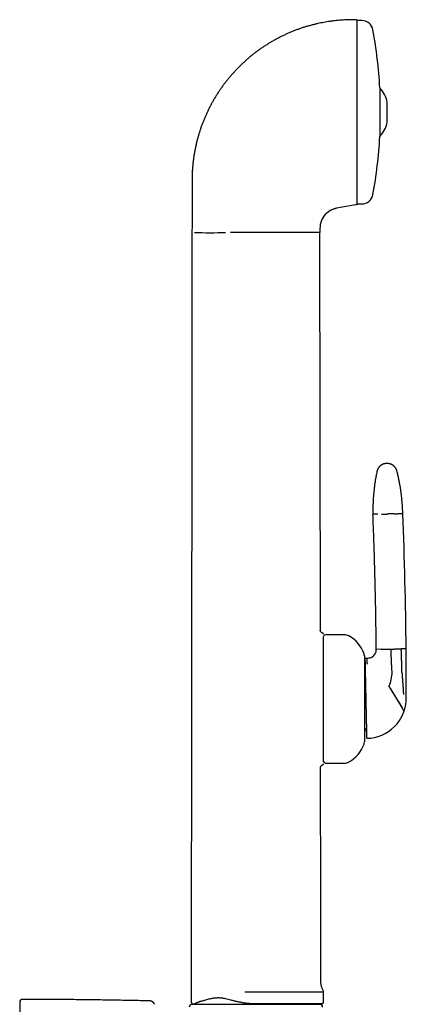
# Model space of a CAD drawing. Header units: millimetres. Extents: x 8 to 853, y 12 to 752.
# Tile 26 of 27: x 595 to 663, y 580 to 752. Entities that reach past the tile are written whole.
import ezdxf

# ---------------------------------------------------------------- set-up
doc = ezdxf.new("R2010")
doc.units = ezdxf.units.MM

msp = doc.modelspace()

# ---------------------------------------------------------------- linework, layer by layer
at = {"color": 7, "linetype": 'Continuous', "lineweight": 30}
for p, q in [((653.92, 752.33), (652.7, 752.31)), ((654.75, 752.18), (653.92, 752.18)), ((653.92, 752.18), (653.92, 734.23)), ((657.91, 740.43), (657.91, 740.4)), ((657.91, 740.4), (657.91, 731.93)), ((659.21, 734.81), (659.21, 737.94)), ((653.92, 734.23), (653.92, 728.63)), ((659.21, 734.42), (659.21, 734.81)), ((625.19, 724.35), (625.18, 719.66)), ((653.92, 720.18), (654.75, 720.18)), ((625.18, 719.66), (625.18, 716.45)), ((653.72, 720), (650.37, 719.41)), ((653.92, 720.03), (653.72, 720)), ((625.18, 716.45), (625.17, 715.18)), ((647.47, 715.95), (647.47, 715.4)), ((647.47, 715.4), (647.47, 715.18)), ((647.55, 645.78), (647.47, 715.18)), ((648.12, 622.88), (648.12, 644.68)), ((651.72, 644.98), (648.42, 644.98)), ((655.22, 641.28), (655.22, 626.28)), ((658.15, 642.45), (657.3, 642.43)), ((659.95, 639.75), (659.9, 642.48)), ((662.5, 642.54), (661.64, 642.52)), ((655.37, 640.9), (655.68, 640.91)), ((655.68, 640.91), (655.83, 640.91)), ((659.95, 639.75), (659.96, 639.5)), ((659.96, 639.5), (659.99, 638)), ((662.52, 637.91), (662.52, 638.34)), ((648.42, 622.58), (651.72, 622.58)), ((648.12, 580.98), (648.12, 582.68)), ((618.63, 580.51), (618.63, 580.51)), ((625.2, 580.48), (632.12, 580.48)), ((632.12, 580.48), (647.45, 580.48)), ((635.92, 580.63), (647.98, 580.63))]:
    msp.add_line(p, q, dxfattribs=at)
at = {"color": 7, "linetype": 'Continuous', "lineweight": 30, "flags": 128}
for points in [[(625.17, 715.18), (625.15, 689.87), (625.13, 675.72), (625.12, 664.73), (625.11, 654.33), (625.09, 636.78), (625.02, 580.98)], [(639.34, 715.18), (639.2, 715.18), (639.06, 715.17), (638.9, 715.17), (638.74, 715.17), (638.57, 715.17), (638.55, 715.17), (638.53, 715.17), (638.51, 715.17), (638.48, 715.17), (638.46, 715.17), (638.44, 715.17), (638.38, 715.17), (638.31, 715.17), (638.23, 715.17), (638.14, 715.17), (638.04, 715.17), (637.92, 715.18), (637.79, 715.18), (637.74, 715.18), (637.69, 715.18), (637.64, 715.18), (637.58, 715.18), (637.53, 715.18), (637.51, 715.18), (637.44, 715.18), (637.37, 715.18), (637.26, 715.19), (637.13, 715.19), (636.99, 715.19), (636.84, 715.19), (636.68, 715.19), (636.53, 715.19), (636.4, 715.19), (636, 715.19), (635.82, 715.2), (635.74, 715.2), (635.73, 715.2), (635.72, 715.2), (635.71, 715.2), (635.7, 715.2), (635.68, 715.2), (635.67, 715.2), (635.67, 715.2), (635.66, 715.2), (635.64, 715.2), (635.6, 715.2), (635.55, 715.2), (635.51, 715.2), (635.46, 715.2), (635.42, 715.2), (635.36, 715.2), (635.3, 715.2), (635.24, 715.2), (635.18, 715.2), (635.14, 715.2), (635.01, 715.2), (634.89, 715.2), (634.84, 715.2), (634.79, 715.2), (634.74, 715.2), (634.68, 715.2), (634.61, 715.2), (634.55, 715.2), (634.48, 715.2), (634.37, 715.2), (634.26, 715.2), (634.16, 715.2), (634.06, 715.2), (633.96, 715.2), (633.87, 715.2), (633.77, 715.2), (633.7, 715.2), (633.62, 715.2), (633.53, 715.2), (633.41, 715.2), (633.39, 715.2), (633.37, 715.2), (633.35, 715.19), (633.34, 715.19), (633.32, 715.19), (633.3, 715.19), (633.2, 715.19), (633.11, 715.19), (633.03, 715.19), (632.97, 715.19), (632.91, 715.19), (632.87, 715.19), (632.84, 715.19), (632.83, 715.19), (632.83, 715.19), (632.82, 715.19), (632.82, 715.19), (632.82, 715.19), (632.82, 715.19), (632.82, 715.19), (632.82, 715.19), (632.82, 715.19), (632.82, 715.19), (632.6, 715.18), (632.4, 715.18), (632.21, 715.18), (632.03, 715.18), (631.87, 715.18)], [(647.62, 584.62), (647.61, 601.08), (647.59, 618.79), (647.58, 621.8)]]:
    msp.add_lwpolyline(points, dxfattribs=at)
at = {"color": 7, "linetype": 'Continuous', "lineweight": 30}
for centre, radius, start, end in [((654.75, 750.18), 2, 10.3987, 90), ((578.46, 736.18), 79.56, 3.062, 10.3987), ((654.59, 737.06), 4.7, 10.7968, 45.1238), ((654.59, 735.3), 4.7, 314.8762, 349.2032), ((578.46, 736.18), 79.56, 349.6013, 356.938), ((654.75, 722.18), 2, 270, 349.6013), ((650.97, 715.96), 3.5, 119.2624, 166.856), ((650.98, 715.96), 3.5, 166.8632, 180.0585), ((628.31, 928.93), 213.77, 269.28, 270.7199), ((-123.04, 634.83), 785.58, 0.56228, 2.28235), ((647.92, 645.08), 0.2, 359.9992, 79.4552), ((648.42, 644.68), 0.3, 90, 180), ((651.72, 643.28), 1.7, 62.0649, 90), ((649.94, 639.93), 5.5, 18.399, 62.0649), ((654.02, 641.28), 1.2, 0, 18.399), ((655.8, 642.41), 1.5, 271.2402, 300.2954), ((655.8, 642.41), 1.5, 300.2954, 0.5193), ((-66.6, 635.87), 729.12, 0.19459, 0.52446), ((654.39, 639.88), 1, 326.1979, 1.2402), ((655.99, 637.92), 4, 349.2283, 1.2402), ((-66.6, 635.87), 729.12, 359.95782, 0.16075), ((655.99, 637.92), 4, 331.9626, 349.2283), ((-66.6, 635.87), 729.12, 359.84845, 359.95782), ((655.52, 633.91), 7, 341.8437, 0.2579), ((655.52, 633.91), 7, 326.1358, 341.2002), ((655.52, 633.91), 7, 341.2002, 341.8437), ((655.52, 633.91), 7, 281.9152, 326.1358), ((654.65, 627.89), 1, 1.2402, 55.1634), ((649.94, 627.64), 5.5, 297.9351, 341.601), ((654.02, 626.28), 1.2, 341.601, 0), ((655.52, 633.91), 7, 271.2402, 281.9152), ((647.92, 622.48), 0.2, 282.7867, 0.0008), ((648.42, 622.88), 0.3, 180, 270), ((651.72, 624.28), 1.7, 270, 297.9351), ((595.64, 580.84), 0.5, 89.9713, 180), ((647.62, 580.98), 0.5, 315.0646, 0), ((625.2, 579.98), 0.5, 90, 182.4813), ((625.62, 583.65), 3.17, 267.7755, 270), ((647.02, 583.65), 3.17, 270, 287.5021), ((647.45, 579.98), 0.5, 357.5187, 90)]:
    msp.add_arc(centre, radius, start, end, dxfattribs=at)
for points, knots in [([(652.7, 752.31), (652.5, 752.31), (652.12, 752.3), (651.54, 752.27), (650.96, 752.23), (650.39, 752.18), (649.81, 752.11), (649.25, 752.04), (648.7, 751.96), (648.16, 751.86), (647.63, 751.76), (647.1, 751.65), (646.54, 751.52), (645.98, 751.37), (645.39, 751.21), (644.81, 751.04), (644.23, 750.85), (643.65, 750.65), (643.08, 750.43), (642.52, 750.21), (641.96, 749.97), (641.41, 749.72), (640.86, 749.46), (640.31, 749.18), (639.78, 748.9), (639.24, 748.6), (638.72, 748.29), (638.2, 747.97), (637.68, 747.64), (637.17, 747.28), (636.65, 746.91), (636.14, 746.53), (635.64, 746.14), (635.14, 745.73), (634.82, 745.45), (634.66, 745.31)], [0, 0, 0, 0, 0.029269, 0.058539, 0.087808, 0.117078, 0.146347, 0.175617, 0.203213, 0.23081, 0.258407, 0.286004, 0.313601, 0.344401, 0.375201, 0.406001, 0.436801, 0.467601, 0.498401, 0.529201, 0.56, 0.590801, 0.621601, 0.652401, 0.683201, 0.714001, 0.744801, 0.7756, 0.8064, 0.838667, 0.870933, 0.9032, 0.935467, 0.967733, 1, 1, 1, 1]), ([(653.92, 752.33), (653.92, 752.3), (653.92, 752.23), (653.92, 751.72), (653.92, 751.06), (653.92, 750.33), (653.92, 749.3), (653.92, 747.93), (653.92, 746.5), (653.92, 745.34), (653.92, 744.53), (653.92, 743.68), (653.92, 742.8), (653.92, 741.59), (653.92, 740.02), (653.92, 738.47), (653.92, 737.31), (653.92, 736.53), (653.92, 735.74), (653.92, 734.95), (653.92, 733.77), (653.92, 732.23), (653.92, 730.35), (653.92, 729.17), (653.92, 728.58)], [0, 0, 0, 0, 0.074793, 0.14785, 0.196496, 0.245694, 0.295957, 0.369622, 0.441545, 0.470226, 0.499007, 0.527994, 0.557295, 0.587012, 0.646437, 0.705008, 0.72841, 0.751876, 0.775464, 0.799229, 0.823227, 0.882274, 0.940904, 1, 1, 1, 1]), ([(634.66, 745.31), (634.5, 745.17), (634.19, 744.89), (633.72, 744.45), (633.27, 744), (632.83, 743.54), (632.4, 743.07), (631.98, 742.61), (631.59, 742.14), (631.21, 741.67), (630.84, 741.19), (630.48, 740.71), (630.25, 740.38), (630.14, 740.22)], [0, 0, 0, 0, 0.0933333, 0.1866663, 0.2799993, 0.3733326, 0.4666661, 0.5599996, 0.6479999, 0.736, 0.8239999, 0.9119998, 1, 1, 1, 1]), ([(630.14, 740.22), (630.03, 740.05), (629.81, 739.73), (629.48, 739.23), (629.17, 738.72), (628.87, 738.21), (628.59, 737.7), (628.31, 737.18), (628.05, 736.66), (627.8, 736.13), (627.56, 735.6), (627.33, 735.06), (627.1, 734.51), (626.89, 733.95), (626.69, 733.39), (626.51, 732.83), (626.33, 732.26), (626.17, 731.69), (626.02, 731.11), (625.88, 730.53), (625.76, 729.95), (625.64, 729.37), (625.54, 728.79), (625.45, 728.2), (625.38, 727.59), (625.31, 726.96), (625.25, 726.31), (625.21, 725.65), (625.19, 725), (625.19, 724.57), (625.19, 724.35)], [0, 0, 0, 0, 0.035124, 0.070247, 0.105371, 0.140494, 0.175618, 0.210115, 0.244612, 0.279109, 0.313606, 0.348806, 0.384005, 0.419204, 0.454403, 0.489601, 0.524799, 0.559997, 0.595196, 0.630395, 0.665595, 0.700795, 0.735996, 0.771197, 0.806398, 0.845119, 0.883839, 0.92256, 0.96128, 1, 1, 1, 1]), ([(653.92, 728.58), (653.92, 728.41), (653.92, 728.08), (653.92, 727.59), (653.92, 727.11), (653.92, 726.64), (653.92, 726.18), (653.92, 725.74), (653.92, 725.31), (653.92, 724.83), (653.92, 724.31), (653.92, 723.76), (653.92, 723.24), (653.92, 722.76), (653.92, 722.36), (653.92, 722.02), (653.92, 721.74), (653.92, 721.48), (653.92, 721.24), (653.92, 721.02), (653.92, 720.82), (653.92, 720.6), (653.92, 720.37), (653.92, 720.18), (653.92, 720.06), (653.92, 720.04), (653.92, 720.03)], [0, 0, 0, 0, 0.032974, 0.065836, 0.098628, 0.131392, 0.164168, 0.197, 0.229928, 0.262993, 0.310716, 0.358281, 0.405816, 0.45345, 0.501309, 0.53618, 0.570852, 0.605373, 0.63979, 0.674153, 0.708511, 0.742914, 0.8076, 0.871805, 0.935835, 1, 1, 1, 1]), ([(650.37, 719.41), (650.29, 719.39), (650.15, 719.36), (649.94, 719.3), (649.75, 719.24), (649.57, 719.17), (649.41, 719.09), (649.31, 719.04), (649.26, 719.01)], [0, 0, 0, 0, 0.186661, 0.373322, 0.559985, 0.706658, 0.853329, 1, 1, 1, 1]), ([(647.47, 715.18), (647.47, 715.18), (647.45, 715.18), (647.34, 715.18), (647.17, 715.18), (646.93, 715.18), (646.62, 715.18), (646.24, 715.18), (645.8, 715.18), (645.29, 715.18), (644.73, 715.18), (644.1, 715.18), (643.43, 715.18), (642.7, 715.18), (641.92, 715.18), (641.1, 715.18), (640.24, 715.18), (639.64, 715.18), (639.34, 715.18)], [0, 0, 0, 0, 0.056492, 0.113182, 0.170255, 0.227881, 0.286216, 0.345408, 0.405591, 0.466863, 0.529292, 0.592919, 0.657771, 0.723861, 0.791183, 0.859693, 0.929325, 1, 1, 1, 1]), ([(659.12, 674.88), (659.07, 674.88), (658.97, 674.87), (658.83, 674.85), (658.7, 674.82), (658.58, 674.79), (658.48, 674.75), (658.39, 674.71), (658.32, 674.68), (658.26, 674.64), (658.2, 674.61), (658.16, 674.58), (658.1, 674.54), (658.04, 674.5), (657.97, 674.44), (657.89, 674.37), (657.81, 674.28), (657.73, 674.19), (657.66, 674.09), (657.6, 673.99), (657.54, 673.87), (657.48, 673.75), (657.44, 673.62), (657.42, 673.52), (657.41, 673.48)], [0, 0, 0, 0, 0.063141, 0.123131, 0.179493, 0.231827, 0.279811, 0.316296, 0.349479, 0.37928, 0.405641, 0.428603, 0.452625, 0.486239, 0.525044, 0.568966, 0.617881, 0.671599, 0.719848, 0.771053, 0.824974, 0.881326, 0.939787, 1, 1, 1, 1]), ([(660.9, 673.55), (660.88, 673.6), (660.86, 673.69), (660.8, 673.83), (660.74, 673.95), (660.68, 674.05), (660.62, 674.14), (660.56, 674.22), (660.51, 674.28), (660.47, 674.33), (660.42, 674.37), (660.38, 674.41), (660.33, 674.45), (660.27, 674.5), (660.2, 674.56), (660.11, 674.62), (660.01, 674.67), (659.9, 674.73), (659.78, 674.77), (659.67, 674.81), (659.54, 674.84), (659.41, 674.87), (659.27, 674.88), (659.17, 674.88), (659.12, 674.88)], [0, 0, 0, 0, 0.062538, 0.121969, 0.177821, 0.22969, 0.277244, 0.313384, 0.34622, 0.37566, 0.401632, 0.424309, 0.448567, 0.482412, 0.521414, 0.56553, 0.614665, 0.668663, 0.71721, 0.768787, 0.823159, 0.880046, 0.939117, 1, 1, 1, 1]), ([(657.41, 673.48), (657.38, 673.35), (657.33, 673.09), (657.26, 672.72), (657.19, 672.36), (657.13, 672.01), (657.08, 671.67), (657.03, 671.36), (656.99, 671.06), (656.96, 670.78), (656.93, 670.51), (656.9, 670.25), (656.87, 670.01), (656.85, 669.78), (656.83, 669.56), (656.81, 669.35), (656.8, 669.15), (656.78, 668.97), (656.77, 668.8), (656.76, 668.65), (656.76, 668.5), (656.75, 668.37), (656.74, 668.26), (656.74, 668.16), (656.73, 668.06), (656.73, 667.96), (656.73, 667.87), (656.72, 667.77), (656.72, 667.61), (656.71, 667.39), (656.71, 667.14), (656.71, 666.91), (656.71, 666.71), (656.71, 666.54), (656.71, 666.39), (656.71, 666.29), (656.71, 666.23), (656.71, 666.2), (656.71, 666.16), (656.71, 666.12), (656.71, 666.06), (656.71, 666.02), (656.71, 666)], [0, 0, 0, 0, 0.0525126, 0.1032045, 0.1520702, 0.1991049, 0.2443046, 0.2876659, 0.3268628, 0.3644206, 0.4003377, 0.4346126, 0.4672444, 0.4982321, 0.5275753, 0.5552733, 0.5813262, 0.6057337, 0.6281039, 0.6488872, 0.6680838, 0.6856939, 0.7005806, 0.7141086, 0.7267404, 0.7394711, 0.7523342, 0.7653298, 0.7784577, 0.8152409, 0.8530221, 0.8788684, 0.9053716, 0.932526, 0.9497744, 0.9655019, 0.9693697, 0.9733756, 0.9783943, 0.984505, 0.9917071, 1, 1, 1, 1]), ([(661.91, 666.12), (661.91, 666.14), (661.91, 666.19), (661.91, 666.25), (661.91, 666.31), (661.9, 666.36), (661.9, 666.42), (661.9, 666.5), (661.9, 666.6), (661.89, 666.73), (661.88, 666.88), (661.88, 667.04), (661.87, 667.19), (661.86, 667.34), (661.85, 667.54), (661.83, 667.77), (661.82, 668), (661.8, 668.15), (661.79, 668.26), (661.78, 668.37), (661.77, 668.49), (661.76, 668.63), (661.74, 668.78), (661.73, 668.95), (661.71, 669.13), (661.68, 669.33), (661.66, 669.54), (661.63, 669.75), (661.6, 669.98), (661.57, 670.21), (661.53, 670.46), (661.49, 670.72), (661.44, 670.99), (661.39, 671.27), (661.34, 671.57), (661.28, 671.88), (661.21, 672.19), (661.14, 672.52), (661.07, 672.85), (660.98, 673.2), (660.93, 673.43), (660.9, 673.55)], [0, 0, 0, 0, 0.009781, 0.018102, 0.02531, 0.032183, 0.03875, 0.050758, 0.061729, 0.0817, 0.102699, 0.122318, 0.142718, 0.163025, 0.182877, 0.221215, 0.257729, 0.271574, 0.285138, 0.299334, 0.315133, 0.333995, 0.354727, 0.377329, 0.401802, 0.428145, 0.456359, 0.484674, 0.514651, 0.546291, 0.579592, 0.614553, 0.651174, 0.689452, 0.729387, 0.770975, 0.814214, 0.858285, 0.903943, 0.951182, 1, 1, 1, 1]), ([(657.57, 666.02), (657.52, 666.02), (657.41, 666.02), (657.28, 666.02), (657.16, 666.01), (657.05, 666.01), (656.96, 666.01), (656.88, 666.01), (656.82, 666.01), (656.77, 666), (656.74, 666), (656.72, 666), (656.72, 666), (656.71, 666)], [0, 0, 0, 0, 0.093349, 0.18674, 0.280158, 0.373587, 0.46701, 0.560413, 0.648446, 0.736434, 0.824365, 0.912224, 1, 1, 1, 1]), ([(657.3, 642.43), (657.28, 643.53), (657.26, 645.73), (657.21, 649.03), (657.14, 652.33), (657.06, 655.68), (656.96, 659.09), (656.85, 662.55), (656.76, 664.85), (656.71, 666)], [0, 0, 0, 0, 0.139996, 0.279997, 0.419999, 0.560002, 0.706671, 0.853338, 1, 1, 1, 1]), ([(658.2, 666.04), (658.24, 666.04), (658.32, 666.04), (658.45, 666.04), (658.59, 666.04), (658.74, 666.05), (658.88, 666.05), (659.03, 666.05), (659.17, 666.06), (659.27, 666.06), (659.31, 666.06)], [0, 0, 0, 0, 0.128371, 0.256828, 0.38483, 0.511835, 0.637322, 0.7608, 0.881824, 1, 1, 1, 1]), ([(660.43, 666.08), (660.39, 666.08), (660.3, 666.08), (660.17, 666.08), (660.03, 666.08), (659.89, 666.07), (659.74, 666.07), (659.6, 666.07), (659.45, 666.06), (659.36, 666.06), (659.31, 666.06)], [0, 0, 0, 0, 0.128371, 0.256828, 0.38483, 0.511835, 0.637322, 0.7608, 0.881824, 1, 1, 1, 1]), ([(660.43, 666.08), (660.47, 666.08), (660.55, 666.09), (660.66, 666.09), (660.75, 666.09), (660.84, 666.09), (660.91, 666.09), (660.97, 666.1), (661.02, 666.1), (661.05, 666.1), (661.06, 666.1)], [0, 0, 0, 0, 0.131904, 0.262655, 0.391776, 0.518841, 0.643479, 0.765379, 0.884286, 1, 1, 1, 1]), ([(661.91, 666.12), (661.91, 666.12), (661.91, 666.12), (661.88, 666.12), (661.85, 666.11), (661.79, 666.11), (661.73, 666.11), (661.65, 666.11), (661.55, 666.11), (661.45, 666.11), (661.33, 666.1), (661.2, 666.1), (661.11, 666.1), (661.06, 666.1)], [0, 0, 0, 0, 0.093098, 0.18629, 0.279559, 0.372891, 0.466269, 0.55968, 0.647768, 0.735857, 0.823934, 0.911986, 1, 1, 1, 1]), ([(647.55, 645.78), (647.55, 645.78), (647.56, 645.78), (647.55, 645.78), (647.53, 645.76), (647.51, 645.74), (647.47, 645.72), (647.45, 645.69), (647.43, 645.68)], [0, 0, 0, 0, 0.000302, 0.220767, 0.430925, 0.630838, 0.820523, 1, 1, 1, 1]), ([(647.97, 645.28), (647.94, 645.28), (647.89, 645.3), (647.83, 645.32), (647.78, 645.35), (647.74, 645.38), (647.71, 645.41), (647.69, 645.42), (647.68, 645.44), (647.67, 645.45), (647.67, 645.46), (647.65, 645.47), (647.63, 645.5), (647.61, 645.53), (647.59, 645.58), (647.57, 645.64), (647.56, 645.7), (647.55, 645.75), (647.55, 645.78), (647.55, 645.78)], [0, 0, 0, 0, 0.1086473, 0.2071958, 0.2930725, 0.3644506, 0.4103256, 0.4458269, 0.4707612, 0.4850343, 0.4988239, 0.528852, 0.5731013, 0.6314719, 0.7036226, 0.7888138, 0.8857552, 0.9925058, 1, 1, 1, 1]), ([(658.15, 642.45), (658.16, 642.45), (658.19, 642.45), (658.23, 642.45), (658.3, 642.45), (658.37, 642.45), (658.45, 642.45), (658.55, 642.45), (658.66, 642.46), (658.74, 642.46), (658.78, 642.46)], [0, 0, 0, 0, 0.1157143, 0.234621, 0.3565208, 0.4811592, 0.6082243, 0.7373454, 0.8680962, 1, 1, 1, 1]), ([(658.78, 642.46), (658.82, 642.46), (658.9, 642.46), (659.04, 642.47), (659.18, 642.47), (659.32, 642.47), (659.46, 642.47), (659.61, 642.48), (659.75, 642.48), (659.85, 642.48), (659.9, 642.48)], [0, 0, 0, 0, 0.128371, 0.256828, 0.38483, 0.511835, 0.637322, 0.7608, 0.881824, 1, 1, 1, 1]), ([(659.9, 642.48), (659.94, 642.49), (660.04, 642.49), (660.18, 642.49), (660.33, 642.49), (660.47, 642.5), (660.61, 642.5), (660.75, 642.5), (660.89, 642.51), (660.97, 642.51), (661.01, 642.51)], [0, 0, 0, 0, 0.1181763, 0.2391996, 0.3626777, 0.4881647, 0.6151703, 0.7431718, 0.8716291, 1, 1, 1, 1]), ([(661.01, 642.51), (661.05, 642.51), (661.13, 642.51), (661.24, 642.51), (661.34, 642.52), (661.42, 642.52), (661.5, 642.52), (661.56, 642.52), (661.61, 642.52), (661.63, 642.52), (661.64, 642.52)], [0, 0, 0, 0, 0.131904, 0.262655, 0.391776, 0.518841, 0.643479, 0.765379, 0.884286, 1, 1, 1, 1]), ([(661.74, 638.77), (661.74, 639), (661.74, 639.47), (661.73, 640.17), (661.71, 640.91), (661.69, 641.7), (661.66, 642.25), (661.64, 642.52)], [0, 0, 0, 0, 0.1859016, 0.3729465, 0.5608081, 0.7811122, 1, 1, 1, 1]), ([(655.39, 640.01), (655.39, 640.05), (655.39, 640.14), (655.39, 640.25), (655.38, 640.35), (655.38, 640.43), (655.38, 640.49), (655.38, 640.53), (655.38, 640.56), (655.38, 640.6), (655.38, 640.63), (655.38, 640.66), (655.38, 640.71), (655.37, 640.76), (655.37, 640.81), (655.37, 640.85), (655.37, 640.88), (655.37, 640.9), (655.37, 640.9), (655.37, 640.9)], [0, 0, 0, 0, 0.070582, 0.141376, 0.212449, 0.28387, 0.316069, 0.348357, 0.380741, 0.413226, 0.445818, 0.478524, 0.511349, 0.592509, 0.673668, 0.754912, 0.836326, 0.917994, 1, 1, 1, 1]), ([(655.52, 633.91), (655.52, 633.99), (655.52, 634.15), (655.51, 634.39), (655.51, 634.63), (655.5, 634.83), (655.5, 634.99), (655.5, 635.12), (655.49, 635.24), (655.49, 635.37), (655.49, 635.49), (655.49, 635.66), (655.48, 635.87), (655.48, 636.11), (655.47, 636.36), (655.47, 636.57), (655.46, 636.75), (655.46, 636.89), (655.46, 637.04), (655.45, 637.19), (655.45, 637.36), (655.44, 637.57), (655.44, 637.8), (655.43, 638.02), (655.43, 638.24), (655.42, 638.45), (655.42, 638.66), (655.42, 638.86), (655.41, 639.05), (655.41, 639.23), (655.4, 639.4), (655.4, 639.57), (655.4, 639.73), (655.39, 639.87), (655.39, 639.96), (655.39, 640.01)], [0, 0, 0, 0, 0.029944, 0.059822, 0.089693, 0.119614, 0.135328, 0.151081, 0.16688, 0.182734, 0.198651, 0.214638, 0.247474, 0.280401, 0.313485, 0.346793, 0.367875, 0.389085, 0.410441, 0.431957, 0.453647, 0.490405, 0.527381, 0.564642, 0.602254, 0.640278, 0.678777, 0.717809, 0.757192, 0.796796, 0.836677, 0.876887, 0.917477, 0.958499, 1, 1, 1, 1]), ([(655.74, 639.84), (655.74, 639.89), (655.73, 639.99), (655.72, 640.13), (655.71, 640.27), (655.71, 640.39), (655.7, 640.49), (655.69, 640.59), (655.69, 640.67), (655.69, 640.74), (655.68, 640.79), (655.68, 640.84), (655.68, 640.87), (655.68, 640.89), (655.68, 640.91), (655.68, 640.91), (655.68, 640.91)], [0, 0, 0, 0, 0.082076, 0.164185, 0.246188, 0.327948, 0.409393, 0.490501, 0.571134, 0.634072, 0.696568, 0.758488, 0.819795, 0.880485, 0.940554, 1, 1, 1, 1]), ([(661.77, 638.38), (661.77, 638.4), (661.77, 638.45), (661.76, 638.52), (661.75, 638.59), (661.75, 638.64), (661.74, 638.68), (661.74, 638.72), (661.74, 638.75), (661.74, 638.77)], [0, 0, 0, 0, 0.186099, 0.372019, 0.56026, 0.673374, 0.784437, 0.892244, 1, 1, 1, 1]), ([(661.77, 638.38), (661.79, 638.16), (661.82, 637.71), (661.86, 637.08), (661.9, 636.49), (661.93, 636.13), (661.94, 635.95)], [0, 0, 0, 0, 0.2749602, 0.5535819, 0.7753682, 1, 1, 1, 1]), ([(661.81, 632.21), (661.8, 632.23), (661.76, 632.29), (661.71, 632.38), (661.65, 632.47), (661.59, 632.57), (661.52, 632.68), (661.46, 632.79), (661.39, 632.9), (661.31, 633.02), (661.24, 633.15), (661.16, 633.27), (661.08, 633.41), (661, 633.54), (660.91, 633.68), (660.83, 633.83), (660.74, 633.97), (660.65, 634.12), (660.56, 634.27), (660.46, 634.42), (660.37, 634.57), (660.28, 634.72), (660.19, 634.87), (660.09, 635.03), (660, 635.18), (659.9, 635.35), (659.8, 635.51), (659.7, 635.68), (659.6, 635.84), (659.54, 635.95), (659.5, 636)], [0, 0, 0, 0, 0.045818, 0.091195, 0.136056, 0.180331, 0.223952, 0.266097, 0.307496, 0.3481, 0.387866, 0.42754, 0.466272, 0.504037, 0.540819, 0.576612, 0.611415, 0.645239, 0.678102, 0.710028, 0.74105, 0.771207, 0.800545, 0.829114, 0.856969, 0.886851, 0.916017, 0.944545, 0.972514, 1, 1, 1, 1]), ([(661.83, 632.29), (661.81, 632.32), (661.77, 632.39), (661.7, 632.5), (661.62, 632.62), (661.55, 632.74), (661.48, 632.86), (661.41, 632.97), (661.34, 633.08), (661.26, 633.21), (661.19, 633.33), (661.11, 633.46), (661.02, 633.6), (660.94, 633.74), (660.85, 633.88), (660.76, 634.02), (660.67, 634.17), (660.58, 634.31), (660.49, 634.46), (660.4, 634.61), (660.31, 634.76), (660.22, 634.91), (660.12, 635.06), (660.03, 635.22), (659.93, 635.38), (659.82, 635.55), (659.72, 635.71), (659.62, 635.88), (659.56, 635.98), (659.52, 636.04)], [0, 0, 0, 0, 0.056343, 0.112117, 0.167174, 0.221368, 0.263255, 0.304465, 0.34494, 0.384628, 0.424269, 0.463009, 0.500816, 0.537664, 0.573538, 0.608432, 0.642347, 0.675295, 0.707299, 0.738388, 0.768638, 0.798126, 0.826895, 0.854993, 0.885187, 0.914707, 0.943629, 0.972034, 1, 1, 1, 1]), ([(661.94, 635.95), (661.95, 635.82), (661.97, 635.56), (662, 635.1), (662.02, 634.76), (662.03, 634.55)], [0, 0, 0, 0, 0.275254, 0.554259, 1, 1, 1, 1]), ([(655.66, 627.8), (655.65, 627.85), (655.65, 627.94), (655.65, 628.09), (655.65, 628.24), (655.64, 628.41), (655.64, 628.58), (655.63, 628.76), (655.63, 628.95), (655.63, 629.15), (655.62, 629.35), (655.62, 629.56), (655.61, 629.74), (655.61, 629.91), (655.61, 630.05), (655.6, 630.19), (655.6, 630.34), (655.6, 630.51), (655.59, 630.71), (655.59, 630.94), (655.58, 631.18), (655.58, 631.38), (655.57, 631.55), (655.57, 631.68), (655.57, 631.81), (655.57, 631.94), (655.56, 632.07), (655.56, 632.25), (655.55, 632.48), (655.55, 632.76), (655.54, 633.04), (655.54, 633.33), (655.53, 633.62), (655.53, 633.81), (655.52, 633.91)], [0, 0, 0, 0, 0.041485, 0.082495, 0.12308, 0.16329, 0.203177, 0.242792, 0.282192, 0.320418, 0.358141, 0.395416, 0.432302, 0.455314, 0.478211, 0.501007, 0.523719, 0.546361, 0.580753, 0.614734, 0.648366, 0.681711, 0.699085, 0.716408, 0.733689, 0.750936, 0.768161, 0.785372, 0.821586, 0.857493, 0.893189, 0.928773, 0.964344, 1, 1, 1, 1]), ([(662.15, 631.65), (662.15, 631.65), (662.15, 631.65), (662.14, 631.67), (662.13, 631.69), (662.11, 631.72), (662.08, 631.76), (662.05, 631.81), (662.01, 631.87), (661.97, 631.94), (661.92, 632.02), (661.87, 632.11), (661.83, 632.17), (661.81, 632.21)], [0, 0, 0, 0, 0.08944, 0.180325, 0.272468, 0.365658, 0.459671, 0.554264, 0.643752, 0.733303, 0.822684, 0.911662, 1, 1, 1, 1]), ([(655.67, 626.91), (655.67, 626.91), (655.67, 626.91), (655.67, 626.94), (655.67, 626.96), (655.67, 626.99), (655.67, 627.01), (655.67, 627.03), (655.67, 627.05), (655.67, 627.07), (655.67, 627.09), (655.67, 627.13), (655.67, 627.2), (655.67, 627.29), (655.66, 627.4), (655.66, 627.52), (655.66, 627.65), (655.66, 627.75), (655.66, 627.8)], [0, 0, 0, 0, 0.091785, 0.183176, 0.27429, 0.304931, 0.335559, 0.366179, 0.396794, 0.42741, 0.45803, 0.488661, 0.575403, 0.661389, 0.746729, 0.831535, 0.91592, 1, 1, 1, 1]), ([(647.58, 621.8), (647.58, 621.8), (647.58, 621.83), (647.58, 621.86), (647.59, 621.91), (647.6, 621.95), (647.62, 621.98), (647.63, 622.01), (647.64, 622.04), (647.67, 622.08), (647.7, 622.13), (647.74, 622.17), (647.79, 622.21), (647.85, 622.24), (647.91, 622.27), (647.95, 622.28), (647.97, 622.29)], [0, 0, 0, 0, 0.018042, 0.095723, 0.166113, 0.228411, 0.28205, 0.326656, 0.368053, 0.437626, 0.523946, 0.626181, 0.712379, 0.805565, 0.904354, 1, 1, 1, 1]), ([(648.13, 582.67), (648.1, 582.74), (648.02, 582.88), (647.92, 583.1), (647.84, 583.33), (647.76, 583.56), (647.71, 583.8), (647.66, 584.04), (647.64, 584.29), (647.62, 584.48), (647.63, 584.59), (647.63, 584.62)], [0, 0, 0, 0, 0.117537, 0.236159, 0.355663, 0.475836, 0.596458, 0.717303, 0.838144, 0.958753, 1, 1, 1, 1]), ([(634.36, 582.68), (634.4, 582.68), (634.49, 582.68), (634.63, 582.68), (634.79, 582.68), (634.96, 582.68), (635.09, 582.68), (635.18, 582.68), (635.22, 582.68), (635.26, 582.68), (635.3, 582.68), (635.34, 582.68), (635.38, 582.68), (635.44, 582.68), (635.51, 582.68), (635.6, 582.68), (635.68, 582.68), (635.75, 582.68), (635.81, 582.68), (635.85, 582.68), (635.88, 582.68), (635.9, 582.68), (635.91, 582.68)], [0, 0, 0, 0, 0.082978, 0.174613, 0.274906, 0.383857, 0.501466, 0.530136, 0.557977, 0.58499, 0.611174, 0.636529, 0.661055, 0.684752, 0.745646, 0.800271, 0.857129, 0.905103, 0.944194, 0.967894, 0.986496, 1, 1, 1, 1]), ([(635.91, 582.68), (636.3, 582.68), (637.09, 582.68), (638.27, 582.68), (639.43, 582.68), (640.56, 582.68), (641.64, 582.68), (642.67, 582.68), (643.64, 582.68), (644.53, 582.68), (645.34, 582.68), (646.06, 582.68), (646.69, 582.68), (647.2, 582.68), (647.61, 582.68), (647.91, 582.68), (648.09, 582.68), (648.11, 582.68), (648.12, 582.68)], [0, 0, 0, 0, 0.0625, 0.125, 0.187501, 0.250001, 0.312501, 0.375001, 0.437501, 0.500001, 0.562502, 0.625002, 0.687502, 0.750002, 0.812502, 0.875002, 0.937503, 1, 1, 1, 1]), ([(617.76, 581.08), (616.72, 581.1), (614.66, 581.15), (611.56, 581.2), (608.47, 581.25), (605.32, 581.29), (602.13, 581.31), (598.89, 581.33), (596.72, 581.33), (595.64, 581.34)], [0, 0, 0, 0, 0.140008, 0.280014, 0.420018, 0.56002, 0.706685, 0.853345, 1, 1, 1, 1]), ([(618.63, 580.51), (618.63, 580.51), (618.64, 580.51), (618.63, 580.52), (618.63, 580.53), (618.62, 580.55), (618.61, 580.56), (618.6, 580.57), (618.6, 580.58), (618.59, 580.6), (618.58, 580.61), (618.57, 580.63), (618.55, 580.66), (618.53, 580.69), (618.51, 580.72), (618.49, 580.74), (618.47, 580.77), (618.45, 580.79), (618.43, 580.81), (618.41, 580.83), (618.38, 580.85), (618.35, 580.88), (618.31, 580.91), (618.26, 580.94), (618.22, 580.96), (618.18, 580.98), (618.14, 581), (618.11, 581.01), (618.09, 581.02), (618.07, 581.02), (618.06, 581.03), (618.05, 581.03), (618.04, 581.03), (618.03, 581.04), (618.02, 581.04), (618.01, 581.04), (618, 581.05), (617.98, 581.05), (617.95, 581.06), (617.92, 581.06), (617.88, 581.07), (617.83, 581.08), (617.79, 581.08), (617.77, 581.08), (617.76, 581.08)], [0, 0, 0, 0, 0.001341, 0.016375, 0.042133, 0.070077, 0.093066, 0.110957, 0.128236, 0.149701, 0.175215, 0.212134, 0.248133, 0.283479, 0.319438, 0.344089, 0.367162, 0.387553, 0.405647, 0.421634, 0.436441, 0.463873, 0.497175, 0.532186, 0.5695, 0.607326, 0.645232, 0.670671, 0.693895, 0.713669, 0.727904, 0.742705, 0.760568, 0.779343, 0.793742, 0.803631, 0.815484, 0.830819, 0.851003, 0.876228, 0.906722, 0.942779, 0.984773, 1, 1, 1, 1]), ([(625.02, 580.99), (625.02, 580.97), (625.02, 580.93), (625.03, 580.87), (625.05, 580.82), (625.06, 580.78), (625.08, 580.74), (625.1, 580.71), (625.12, 580.69), (625.14, 580.66), (625.17, 580.63), (625.21, 580.59), (625.26, 580.55), (625.32, 580.52), (625.38, 580.5), (625.44, 580.49), (625.48, 580.49), (625.5, 580.48)], [0, 0, 0, 0, 0.077603, 0.150854, 0.21864, 0.280056, 0.334411, 0.381218, 0.420156, 0.456224, 0.516831, 0.592039, 0.681112, 0.756206, 0.837377, 0.923418, 1, 1, 1, 1]), ([(626.68, 580.98), (626.65, 580.97), (626.6, 580.96), (626.52, 580.93), (626.43, 580.9), (626.33, 580.86), (626.24, 580.82), (626.15, 580.79), (626.08, 580.76), (626.01, 580.73), (625.96, 580.7), (625.92, 580.68), (625.88, 580.67), (625.82, 580.64), (625.76, 580.61), (625.69, 580.58), (625.64, 580.56), (625.6, 580.54), (625.56, 580.52), (625.53, 580.51), (625.51, 580.5), (625.49, 580.5), (625.48, 580.49), (625.48, 580.49), (625.47, 580.49), (625.47, 580.49), (625.47, 580.49), (625.47, 580.49), (625.47, 580.49), (625.47, 580.49), (625.48, 580.49), (625.49, 580.49), (625.49, 580.49), (625.5, 580.49), (625.5, 580.49), (625.5, 580.49)], [0, 0, 0, 0, 0.0245, 0.052324, 0.083433, 0.117784, 0.155326, 0.195669, 0.232967, 0.268401, 0.298061, 0.322021, 0.343447, 0.37333, 0.437055, 0.496771, 0.552601, 0.604664, 0.669069, 0.73053, 0.7892, 0.843567, 0.856601, 0.869717, 0.882915, 0.896195, 0.90956, 0.917015, 0.925403, 0.938424, 0.956527, 0.970827, 0.982414, 0.992136, 1, 1, 1, 1]), ([(626.68, 580.98), (626.75, 581.01), (626.9, 581.06), (627.15, 581.14), (627.43, 581.23), (627.74, 581.32), (628.07, 581.41), (628.4, 581.49), (628.69, 581.55), (628.95, 581.59), (629.16, 581.61), (629.38, 581.63), (629.59, 581.64), (629.8, 581.65), (630.01, 581.64), (630.24, 581.62), (630.49, 581.6), (630.76, 581.55), (631.09, 581.49), (631.48, 581.39), (631.78, 581.31), (631.93, 581.27)], [0, 0, 0, 0, 0.070339, 0.141519, 0.213526, 0.290666, 0.36715, 0.436588, 0.498849, 0.538594, 0.576968, 0.613991, 0.649689, 0.6841, 0.717266, 0.749241, 0.78968, 0.830523, 0.871882, 0.935088, 1, 1, 1, 1]), ([(631.93, 581.27), (632.02, 581.24), (632.2, 581.19), (632.48, 581.11), (632.77, 581.04), (632.97, 581), (633.06, 580.98)], [0, 0, 0, 0, 0.242209, 0.489633, 0.742242, 1, 1, 1, 1]), ([(633.06, 580.98), (633.15, 580.97), (633.31, 580.93), (633.55, 580.89), (633.81, 580.84), (634.08, 580.79), (634.27, 580.76), (634.37, 580.74)], [0, 0, 0, 0, 0.186647, 0.373302, 0.559974, 0.779983, 1, 1, 1, 1]), ([(595.14, 580.84), (595.14, 580.83), (595.14, 580.83), (595.14, 580.81), (595.14, 580.78), (595.14, 580.73), (595.14, 580.68), (595.14, 580.64), (595.14, 580.59), (595.14, 580.55), (595.14, 580.5), (595.14, 580.44), (595.14, 580.38), (595.14, 580.3), (595.14, 580.2), (595.14, 580.07), (595.14, 579.93), (595.14, 579.78), (595.14, 579.62), (595.14, 579.45), (595.14, 579.26), (595.14, 579.07), (595.14, 578.86), (595.14, 578.64), (595.14, 578.42), (595.14, 578.18), (595.14, 577.94), (595.14, 577.72), (595.14, 577.53), (595.14, 577.38), (595.14, 577.23), (595.14, 577.08), (595.14, 576.92), (595.14, 576.76), (595.14, 576.55), (595.14, 576.29), (595.14, 575.97), (595.14, 575.65), (595.14, 575.32), (595.14, 574.98), (595.14, 574.64), (595.14, 574.29), (595.14, 573.94), (595.14, 573.69), (595.14, 573.57)], [0, 0, 0, 0, 0.027742, 0.055519, 0.083348, 0.111246, 0.139231, 0.154981, 0.170767, 0.186591, 0.202456, 0.218365, 0.234322, 0.250329, 0.277857, 0.305468, 0.333176, 0.360995, 0.388938, 0.416516, 0.44424, 0.472122, 0.500175, 0.528544, 0.556794, 0.584938, 0.612988, 0.640957, 0.656623, 0.67227, 0.687899, 0.703514, 0.719116, 0.734708, 0.750292, 0.778842, 0.80721, 0.835411, 0.863459, 0.891371, 0.918666, 0.945859, 0.972965, 1, 1, 1, 1]), ([(634.37, 580.74), (634.46, 580.73), (634.63, 580.7), (634.9, 580.68), (635.16, 580.65), (635.41, 580.64), (635.67, 580.63), (635.84, 580.63), (635.92, 580.63)], [0, 0, 0, 0, 0.175398, 0.3460611, 0.5128749, 0.6767916, 0.8388183, 1, 1, 1, 1])]:
    msp.add_open_spline(points, degree=3, knots=knots, dxfattribs=at)

doc.saveas('drawing.dxf')
